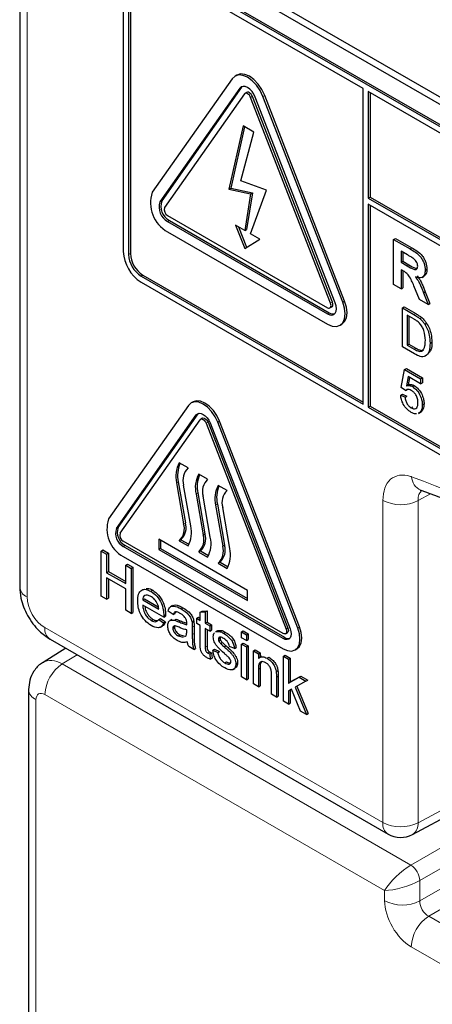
# Paper-space layout 'Blatt2' of a CAD drawing. Header units: millimetres. Extents: x 5 to 418, y 2 to 292.
# Tile 13 of 87: x 139.95 to 143.23, y 148.68 to 156.52. Entities that reach past the tile are written whole.
import ezdxf

# ---------------------------------------------------------------- set-up
doc = ezdxf.new("R2010")
doc.units = ezdxf.units.MM

psp = doc.layouts.new('Blatt2')

# ---------------------------------------------------------------- linework, layer by layer
at = {"color": 7, "linetype": 'Continuous', "lineweight": 25}
for p, q in [((139.9484, 165.6685), (139.9484, 152.0047)), ((140.8933, 157.2364), (148.0351, 153.1135)), ((140.9438, 157.2655), (148.0148, 153.1835)), ((147.9997, 152.9706), (140.9286, 157.0526)), ((147.9856, 152.9624), (140.9145, 157.0445)), ((142.6823, 155.975), (140.9145, 156.9955)), ((140.7731, 156.9628), (140.7731, 154.6765)), ((140.8155, 156.9383), (140.8155, 154.652)), ((140.8296, 156.9465), (140.8296, 154.6602)), ((141.6406, 156.0538), (141.0042, 155.1483)), ((141.6772, 156.0828), (141.663, 156.0746)), ((141.7018, 155.9776), (141.0654, 155.0721)), ((141.7159, 155.9857), (141.0795, 155.0803)), ((141.7206, 155.9912), (141.7159, 155.9857)), ((142.6823, 153.46), (142.6823, 155.975)), ((141.7385, 155.9319), (141.1021, 155.0264)), ((141.7572, 155.9442), (141.743, 155.936)), ((142.4239, 154.2633), (141.7875, 155.9036)), ((142.4381, 154.2715), (141.8017, 155.9117)), ((142.4607, 154.2666), (141.8243, 155.9069)), ((142.5219, 154.2721), (141.8855, 155.9123)), ((142.536, 154.2803), (141.8996, 155.9205)), ((142.7247, 155.9505), (142.7247, 155.1014)), ((147.9856, 152.9134), (142.7247, 155.9505)), ((142.7388, 155.9423), (142.7388, 155.1095)), ((141.7277, 155.6768), (141.6143, 155.1741)), ((141.7386, 155.6706), (141.6285, 155.1823)), ((141.8119, 155.6282), (141.7277, 155.6768)), ((141.7098, 155.2391), (141.8119, 155.6282)), ((141.6143, 155.1741), (141.6285, 155.1823)), ((141.6143, 155.1741), (141.7875, 155.1354)), ((141.6285, 155.1823), (141.8017, 155.1435)), ((141.9135, 155.1656), (141.7098, 155.2391)), ((141.7875, 155.1354), (141.7412, 154.8436)), ((141.8017, 155.1435), (141.7553, 154.8517)), ((141.7875, 154.8168), (141.9135, 155.1656)), ((141.7875, 155.1354), (141.8017, 155.1435)), ((142.7247, 155.1014), (142.7388, 155.1095)), ((142.7247, 155.1014), (148.0846, 152.0072)), ((142.7388, 155.1095), (148.0846, 152.0235)), ((148.0846, 151.9582), (142.7247, 155.0524)), ((142.7247, 155.0524), (142.7247, 153.4355)), ((142.7388, 155.0442), (142.7388, 153.4437)), ((141.1266, 154.9633), (142.3994, 154.2285)), ((141.1266, 154.9143), (142.3994, 154.1795)), ((141.1408, 154.9224), (142.4136, 154.1877)), ((141.7412, 154.8436), (141.6681, 154.8858)), ((141.6681, 154.8858), (141.7412, 154.7015)), ((141.6907, 154.8728), (141.7552, 154.71)), ((141.1266, 154.8326), (142.3994, 154.0978)), ((141.7412, 154.8436), (141.7553, 154.8517)), ((141.8606, 154.7747), (141.7875, 154.8168)), ((142.9263, 154.7726), (142.9405, 154.7807)), ((142.9405, 154.7807), (143.071, 154.7054)), ((141.7412, 154.7015), (141.8606, 154.7747)), ((142.9263, 154.4133), (142.9263, 154.7726)), ((142.9263, 154.7726), (143.0569, 154.6972)), ((143.037, 154.6488), (142.9861, 154.6782)), ((142.9861, 154.6782), (142.9861, 154.5906)), ((143.0003, 154.67), (143.0003, 154.5988)), ((142.9861, 154.5906), (143.0003, 154.5988)), ((142.9861, 154.5906), (143.0343, 154.5628)), ((143.0003, 154.5988), (143.0485, 154.571)), ((140.9145, 154.4805), (142.6823, 153.46)), ((140.9286, 154.4887), (142.6823, 153.4764)), ((142.9995, 154.523), (142.9861, 154.5308)), ((142.9861, 154.5308), (142.9861, 154.3788)), ((143.0003, 154.5225), (143.0003, 154.3869)), ((143.1528, 154.47), (143.1687, 154.4792)), ((143.1776, 154.528), (143.1917, 154.5361)), ((140.9145, 154.4315), (147.9856, 150.3495)), ((142.9861, 154.3788), (142.9263, 154.4133)), ((142.9861, 154.3788), (143.0003, 154.3869)), ((143.1316, 154.2948), (143.0874, 154.4019)), ((143.1638, 154.3473), (143.178, 154.3555)), ((143.1638, 154.3473), (143.2015, 154.2544)), ((143.178, 154.3555), (143.2157, 154.2626)), ((142.4194, 154.2265), (142.4336, 154.2347)), ((142.9961, 154.226), (143.0103, 154.2342)), ((143.0103, 154.2342), (143.1021, 154.1812)), ((143.2015, 154.2544), (143.1316, 154.2948)), ((143.2015, 154.2544), (143.2157, 154.2626)), ((142.9961, 153.9157), (142.9961, 154.226)), ((142.9961, 154.226), (143.088, 154.173)), ((143.0885, 154.1369), (143.034, 154.1684)), ((143.034, 154.1684), (143.034, 153.9297)), ((143.0482, 154.1602), (143.0482, 153.9378)), ((143.1355, 154.1411), (143.1496, 154.1493)), ((142.4994, 154.0879), (142.5136, 154.0961)), ((143.1745, 154.0964), (143.1887, 154.1045)), ((143.0924, 153.8602), (142.9961, 153.9157)), ((143.034, 153.9297), (143.0482, 153.9378)), ((143.034, 153.9297), (143.0894, 153.8977)), ((143.0482, 153.9378), (143.1035, 153.9059)), ((143.2166, 153.9453), (143.2307, 153.9535)), ((142.9858, 153.5915), (143.0133, 153.7347)), ((143.0133, 153.7347), (143.0275, 153.7429)), ((143.0133, 153.7347), (143.1408, 153.6612)), ((143.0275, 153.7429), (143.1549, 153.6693)), ((143.0415, 153.6787), (143.0278, 153.6062)), ((143.1408, 153.6214), (143.0415, 153.6787)), ((143.0278, 153.6062), (143.042, 153.6144)), ((143.0529, 153.6722), (143.042, 153.6144)), ((143.0757, 153.5993), (143.0899, 153.6074)), ((143.1408, 153.6612), (143.1549, 153.6693)), ((143.1408, 153.6612), (143.1408, 153.6214)), ((143.1408, 153.6214), (143.1549, 153.6295)), ((143.1549, 153.6693), (143.1549, 153.6295)), ((142.9823, 153.5299), (142.9965, 153.538)), ((142.9823, 153.5299), (143.0168, 153.514)), ((143.0202, 153.5677), (142.9858, 153.5915)), ((142.9965, 153.538), (143.0309, 153.5221)), ((143.0168, 153.514), (143.0309, 153.5221)), ((143.0202, 153.5677), (143.0344, 153.5758)), ((141.2931, 153.4495), (140.6567, 152.544)), ((141.3286, 153.4775), (141.3145, 153.4693)), ((142.7247, 153.4355), (142.7388, 153.4437)), ((142.7388, 153.4437), (147.9997, 150.4067)), ((143.1546, 153.4533), (143.1687, 153.4615)), ((140.718, 152.4678), (141.3544, 153.3733)), ((140.7321, 152.476), (141.3685, 153.3815)), ((141.3685, 153.3815), (141.3721, 153.3858)), ((142.7247, 153.4355), (147.9856, 150.3985)), ((143.066, 153.4298), (143.0802, 153.438)), ((143.1242, 153.3854), (143.1401, 153.3946)), ((143.134, 153.3925), (143.1245, 153.3895)), ((143.134, 153.3925), (143.1482, 153.4006)), ((140.7486, 152.4298), (141.385, 153.3352)), ((141.4036, 153.3476), (141.3895, 153.3394)), ((141.434, 153.307), (142.0704, 151.6667)), ((141.4481, 153.3151), (142.0845, 151.6749)), ((141.4646, 153.3097), (142.101, 151.6694)), ((142.1622, 151.6749), (141.5258, 153.3152)), ((142.1764, 151.6831), (141.54, 153.3233)), ((141.2893, 152.9505), (141.2186, 152.9913)), ((141.4448, 152.8607), (141.3741, 152.9015)), ((141.1973, 152.833), (141.2539, 152.5064)), ((141.2114, 152.8411), (141.2681, 152.5146)), ((141.3105, 152.4883), (141.2539, 152.8148)), ((141.3529, 152.7431), (141.4095, 152.4166)), ((141.367, 152.7513), (141.4236, 152.4248)), ((141.6004, 152.7709), (141.5297, 152.8117)), ((141.4661, 152.3985), (141.4095, 152.725)), ((141.5226, 152.6615), (141.5792, 152.335)), ((141.5084, 152.6533), (141.565, 152.3268)), ((141.6217, 152.3087), (141.565, 152.6352)), ((142.0459, 151.6319), (140.7731, 152.3666)), ((141.763, 151.9748), (141.0559, 152.383)), ((141.0559, 152.383), (141.0559, 152.3013)), ((141.0701, 152.3748), (141.0701, 152.3095)), ((141.2327, 152.3789), (141.2186, 152.3707)), ((141.2186, 152.3707), (141.2893, 152.3299)), ((141.2327, 152.3789), (141.2964, 152.3421)), ((140.5968, 152.2887), (140.611, 152.2969)), ((140.5968, 151.9294), (140.5968, 152.2887)), ((140.5968, 152.2887), (140.6407, 152.2634)), ((140.611, 152.2969), (140.6549, 152.2716)), ((140.6407, 152.2634), (140.6549, 152.2716)), ((140.6549, 152.2716), (140.6549, 152.1242)), ((142.0459, 151.591), (140.7731, 152.3258)), ((142.06, 151.5992), (140.7872, 152.334)), ((141.0701, 152.3095), (141.0559, 152.3013)), ((141.0559, 152.3013), (141.763, 151.8931)), ((141.0701, 152.3095), (141.763, 151.9094)), ((141.3883, 152.2891), (141.3741, 152.2809)), ((141.3741, 152.2809), (141.4448, 152.2401)), ((141.3883, 152.2891), (141.452, 152.2523)), ((140.6407, 152.2634), (140.6407, 152.116)), ((140.7731, 152.2441), (142.0459, 151.5094)), ((141.5438, 152.1993), (141.5297, 152.1911)), ((141.5297, 152.1911), (141.6004, 152.1503)), ((141.5438, 152.1993), (141.6075, 152.1625)), ((140.6407, 152.116), (140.6549, 152.1242)), ((140.6407, 152.116), (140.7923, 152.0285)), ((140.6549, 152.1242), (140.7923, 152.0448)), ((140.7923, 152.1759), (140.8064, 152.1841)), ((140.7923, 152.0285), (140.7923, 152.1759)), ((140.7923, 152.1759), (140.8362, 152.1506)), ((140.8064, 152.1841), (140.8503, 152.1587)), ((140.8362, 152.1506), (140.8503, 152.1587)), ((140.8362, 152.1506), (140.8362, 151.7913)), ((140.8503, 152.1587), (140.8503, 151.7994)), ((140.7923, 151.987), (140.6407, 152.0745)), ((140.6407, 152.0745), (140.6407, 151.9041)), ((140.6549, 152.0664), (140.6549, 151.9123)), ((140.7923, 151.8166), (140.7923, 151.987)), ((140.9931, 151.9678), (141.0073, 151.976)), ((141.763, 151.8931), (141.763, 151.9748)), ((140.6407, 151.9041), (140.5968, 151.9294)), ((140.6407, 151.9041), (140.6549, 151.9123)), ((140.9279, 151.8995), (140.9421, 151.9077)), ((140.9279, 151.8995), (141.0556, 151.8258)), ((140.9421, 151.9077), (141.0523, 151.8441)), ((140.8362, 151.7913), (140.7923, 151.8166)), ((140.8362, 151.7913), (140.8503, 151.7994)), ((141.0953, 151.7615), (140.9279, 151.8581)), ((141.1712, 151.7821), (141.1313, 151.8097)), ((141.1662, 151.8543), (141.1503, 151.8451)), ((141.1912, 151.8032), (141.1854, 151.7903)), ((141.2344, 151.8286), (141.2485, 151.8367)), ((141.3866, 151.8), (141.4008, 151.8081)), ((141.3866, 151.8), (141.4265, 151.8031)), ((141.3866, 151.7361), (141.3866, 151.8)), ((141.4008, 151.8081), (141.4407, 151.8113)), ((141.4265, 151.8031), (141.4407, 151.8113)), ((141.4265, 151.8031), (141.4265, 151.713)), ((141.4407, 151.8113), (141.4407, 151.7212)), ((140.9959, 151.7359), (141.01, 151.7441)), ((141.0551, 151.7432), (141.0693, 151.7514)), ((141.0551, 151.7432), (141.0942, 151.716)), ((141.0693, 151.7514), (141.1083, 151.7242)), ((141.0942, 151.716), (141.1083, 151.7242)), ((141.0953, 151.7615), (141.1094, 151.7696)), ((141.0954, 151.7732), (141.1096, 151.7813)), ((141.1601, 151.7429), (141.1442, 151.7337)), ((141.1712, 151.7821), (141.1854, 151.7903)), ((141.1802, 151.7368), (141.1944, 151.7449)), ((141.3209, 151.721), (141.335, 151.7292)), ((141.3587, 151.7522), (141.3729, 151.7603)), ((141.3587, 151.7107), (141.3587, 151.7522)), ((141.3587, 151.7522), (141.3866, 151.7361)), ((141.3729, 151.7603), (141.3866, 151.7524)), ((141.4265, 151.713), (141.4407, 151.7212)), ((141.4407, 151.7212), (141.4766, 151.7005)), ((141.0694, 151.6817), (141.0853, 151.6909)), ((141.1672, 151.6723), (141.1814, 151.6805)), ((141.2787, 151.6468), (141.2789, 151.66)), ((141.3228, 151.6806), (141.3228, 151.6244)), ((141.337, 151.6887), (141.337, 151.6325)), ((141.3866, 151.6946), (141.3587, 151.7107)), ((141.3866, 151.5473), (141.3866, 151.6946)), ((141.4265, 151.713), (141.4624, 151.6923)), ((141.4624, 151.6509), (141.4265, 151.6716)), ((141.4265, 151.6716), (141.4265, 151.5226)), ((141.4407, 151.6634), (141.4407, 151.5308)), ((141.4624, 151.6923), (141.4766, 151.7005)), ((141.4624, 151.6923), (141.4624, 151.6509)), ((141.4624, 151.6509), (141.4766, 151.659)), ((141.4766, 151.7005), (141.4766, 151.659)), ((141.5227, 151.6534), (141.5068, 151.6442)), ((141.5095, 151.6437), (141.5153, 151.6479)), ((141.5153, 151.6479), (141.5295, 151.6561)), ((141.5236, 151.6519), (141.5295, 151.6561)), ((141.571, 151.6342), (141.5851, 151.6424)), ((141.7137, 151.644), (141.7279, 151.6521)), ((141.7137, 151.644), (141.7536, 151.6209)), ((141.7137, 151.5979), (141.7137, 151.644)), ((141.7279, 151.6521), (141.7677, 151.6291)), ((142.0659, 151.6299), (142.08, 151.638)), ((140.1898, 151.5866), (142.8817, 150.0326)), ((141.2109, 151.6118), (141.225, 151.62)), ((141.2109, 151.6118), (141.2501, 151.6011)), ((141.225, 151.62), (141.2642, 151.6092)), ((141.2625, 151.608), (141.2728, 151.6138)), ((141.5302, 151.5863), (141.5444, 151.5945)), ((141.5344, 151.5701), (141.5485, 151.5783)), ((141.5476, 151.552), (141.5617, 151.5602)), ((141.7536, 151.5749), (141.7137, 151.5979)), ((141.7536, 151.6209), (141.7677, 151.6291)), ((141.7536, 151.6209), (141.7536, 151.5749)), ((141.7536, 151.5749), (141.7677, 151.583)), ((141.7677, 151.6291), (141.7677, 151.583)), ((140.3163, 151.5136), (140.134, 151.4009)), ((141.3348, 151.5034), (141.2949, 151.5265)), ((141.3348, 151.5034), (141.3489, 151.5116)), ((141.4468, 151.4756), (141.4609, 151.4838)), ((141.4864, 151.4989), (141.5005, 151.507)), ((141.4864, 151.4989), (141.5262, 151.4804)), ((141.5005, 151.507), (141.5404, 151.4886)), ((141.5262, 151.4804), (141.5404, 151.4886)), ((141.5777, 151.5246), (141.5919, 151.5327)), ((141.6579, 151.5104), (141.618, 151.5288)), ((141.6579, 151.5104), (141.672, 151.5185)), ((141.7137, 151.5472), (141.7279, 151.5554)), ((141.7137, 151.2847), (141.7137, 151.5472)), ((141.7137, 151.5472), (141.7536, 151.5242)), ((141.7279, 151.5554), (141.7677, 151.5324)), ((141.7536, 151.5242), (141.7677, 151.5324)), ((141.7536, 151.5242), (141.7536, 151.2617)), ((141.7677, 151.5324), (141.7677, 151.2698)), ((141.8094, 151.492), (141.8236, 151.5001)), ((141.8094, 151.2294), (141.8094, 151.492)), ((141.8094, 151.492), (141.8493, 151.4689)), ((141.8236, 151.5001), (141.8635, 151.4771)), ((142.1409, 151.5), (142.155, 151.5081)), ((141.4624, 151.4678), (141.4766, 151.4759)), ((141.4624, 151.4678), (141.4664, 151.4268)), ((141.4664, 151.4268), (141.4805, 151.435)), ((141.4766, 151.4759), (141.4805, 151.435)), ((141.5812, 151.398), (141.5954, 151.4062)), ((141.8493, 151.4689), (141.8635, 151.4771)), ((141.8493, 151.4689), (141.8493, 151.4323)), ((141.8744, 151.4496), (141.8584, 151.4404)), ((141.8635, 151.4771), (141.8635, 151.4433)), ((141.9186, 151.4336), (141.9327, 151.4417)), ((142.0495, 151.4501), (142.0636, 151.4583)), ((142.0495, 151.0909), (142.0495, 151.4501)), ((142.0495, 151.4501), (142.0893, 151.4271)), ((142.0636, 151.4583), (142.1035, 151.4353)), ((142.0893, 151.4271), (142.1035, 151.4353)), ((142.0893, 151.4271), (142.0893, 151.2365)), ((142.1035, 151.4353), (142.1035, 151.2447)), ((141.6482, 151.3443), (141.6642, 151.3535)), ((141.6698, 151.3889), (141.684, 151.3971)), ((141.8493, 151.3472), (141.8493, 151.2064)), ((141.8635, 151.3553), (141.8635, 151.2146)), ((141.9909, 151.3284), (142.005, 151.3365)), ((141.7536, 151.2617), (141.7137, 151.2847)), ((141.7536, 151.2617), (141.7677, 151.2698)), ((141.953, 151.1465), (141.953, 151.3033)), ((141.9929, 151.2841), (141.9929, 151.1235)), ((142.0071, 151.2923), (142.0071, 151.1317)), ((142.0893, 151.2365), (142.1727, 151.2822)), ((142.0893, 151.2365), (142.1035, 151.2447)), ((142.1035, 151.2447), (142.1869, 151.2904)), ((142.2283, 151.2502), (142.141, 151.2024)), ((142.1727, 151.2822), (142.1869, 151.2904)), ((142.1727, 151.2822), (142.2283, 151.2502)), ((142.1869, 151.2904), (142.2424, 151.2584)), ((142.2283, 151.2502), (142.2424, 151.2584)), ((140.0193, 151.1855), (140.0193, 148.4542)), ((141.8493, 151.2064), (141.8094, 151.2294)), ((141.8493, 151.2064), (141.8635, 151.2146)), ((142.1122, 151.1867), (142.0893, 151.1741)), ((142.0893, 151.1741), (142.0893, 151.0678)), ((142.1035, 151.1819), (142.1035, 151.076)), ((142.1856, 151.0123), (142.1122, 151.1867)), ((142.141, 151.2024), (142.2323, 150.9853)), ((142.1552, 151.2102), (142.2464, 150.9935)), ((141.9929, 151.1235), (141.953, 151.1465)), ((141.9929, 151.1235), (142.0071, 151.1317)), ((142.0893, 151.0678), (142.0495, 151.0909)), ((142.0893, 151.0678), (142.1035, 151.076)), ((142.2323, 150.9853), (142.1856, 151.0123)), ((142.2323, 150.9853), (142.2464, 150.9935)), ((143.0764, 150.0297), (143.8999, 150.4724))]:
    psp.add_line(p, q, dxfattribs=at)
at = {"color": 7, "linetype": 'Continuous', "lineweight": 18}
for p, q in [((140.007, 165.5868), (140.007, 151.9231)), ((141.7018, 155.9776), (141.7159, 155.9857)), ((141.7875, 155.9036), (141.8017, 155.9117)), ((141.8855, 155.9123), (141.8996, 155.9205)), ((141.0654, 155.0721), (141.0795, 155.0803)), ((141.1266, 154.9143), (141.1408, 154.9224)), ((143.0569, 154.6972), (143.071, 154.7054)), ((140.8155, 154.652), (140.8296, 154.6602)), ((143.0343, 154.5628), (143.0485, 154.571)), ((140.9145, 154.4805), (140.9286, 154.4887)), ((142.4239, 154.2633), (142.4381, 154.2715)), ((142.5219, 154.2721), (142.536, 154.2803)), ((142.3994, 154.1795), (142.4136, 154.1877)), ((143.088, 154.173), (143.1021, 154.1812)), ((143.0894, 153.8977), (143.1035, 153.9059)), ((141.3544, 153.3733), (141.3685, 153.3815)), ((141.434, 153.307), (141.4481, 153.3151)), ((141.5258, 153.3152), (141.54, 153.3233)), ((141.2114, 152.8411), (141.1973, 152.833)), ((141.367, 152.7513), (141.3529, 152.7431)), ((143.2208, 152.7449), (143.1206, 152.6907)), ((141.5226, 152.6615), (141.5084, 152.6533)), ((142.8403, 150.1242), (142.8403, 152.6921)), ((143.1206, 152.6907), (143.1206, 150.1228)), ((141.2681, 152.5146), (141.2539, 152.5064)), ((140.718, 152.4678), (140.7321, 152.476)), ((141.4236, 152.4248), (141.4095, 152.4166)), ((140.7731, 152.3258), (140.7872, 152.334)), ((141.5792, 152.335), (141.565, 152.3268)), ((141.213, 151.7245), (141.2271, 151.7326)), ((140.1484, 151.6782), (142.8403, 150.1242)), ((141.3228, 151.6806), (141.337, 151.6887)), ((142.0704, 151.6667), (142.0845, 151.6749)), ((142.1622, 151.6749), (142.1764, 151.6831)), ((141.3228, 151.6244), (141.337, 151.6325)), ((142.0459, 151.591), (142.06, 151.5992)), ((141.4265, 151.5226), (141.4407, 151.5308)), ((140.4063, 151.4616), (140.2875, 151.3882)), ((140.2875, 151.3882), (143.0639, 149.7854)), ((141.8493, 151.3472), (141.8635, 151.3553)), ((141.9929, 151.2841), (142.0071, 151.2923)), ((140.0779, 151.1039), (140.0779, 148.3725)), ((142.8542, 149.5828), (140.1486, 151.1447)), ((143.1206, 150.1228), (143.87, 150.5257)), ((143.0639, 149.7854), (143.9033, 150.2701)), ((143.9033, 150.1068), (143.1346, 149.663)), ((143.1346, 149.4997), (143.9634, 149.9781)), ((144.1048, 149.8965), (143.2053, 149.3772)), ((143.1346, 149.663), (143.1346, 149.4997)), ((142.8542, 149.5011), (142.8542, 149.5828)), ((143.2053, 149.3772), (146.001, 147.7633)), ((145.862, 147.5198), (143.0663, 149.1337))]:
    psp.add_line(p, q, dxfattribs=at)
at = {"color": 7, "linetype": 'Continuous', "lineweight": 25, "flags": 128}
for points in [[(141.8855, 155.9123), (141.863, 155.9591), (141.8337, 156.002), (141.7996, 156.038), (141.763, 156.0647), (141.7264, 156.0803), (141.6923, 156.0836), (141.663, 156.0746), (141.6406, 156.0538)], [(141.8996, 155.9205), (141.8772, 155.9673), (141.8479, 156.0102), (141.8138, 156.0462), (141.7772, 156.0729), (141.7406, 156.0884), (141.7065, 156.0918), (141.6772, 156.0828)], [(141.8243, 155.9069), (141.813, 155.9303), (141.7984, 155.9517), (141.7813, 155.9697), (141.763, 155.983), (141.7447, 155.9908), (141.7277, 155.9925), (141.713, 155.988), (141.7018, 155.9776)], [(141.7875, 155.9036), (141.783, 155.9129), (141.7772, 155.9215), (141.7704, 155.9287), (141.763, 155.9341), (141.7557, 155.9372), (141.7489, 155.9378), (141.743, 155.936), (141.7385, 155.9319)], [(141.8017, 155.9117), (141.7972, 155.9211), (141.7913, 155.9297), (141.7845, 155.9369), (141.7772, 155.9422), (141.7699, 155.9453), (141.763, 155.946), (141.7572, 155.9442)], [(142.3994, 154.0978), (142.436, 154.0823), (142.4701, 154.0789), (142.4994, 154.0879), (142.5219, 154.1088), (142.536, 154.14), (142.5408, 154.1795), (142.536, 154.2246), (142.5219, 154.2721)], [(142.3994, 154.1795), (142.4177, 154.1717), (142.4348, 154.17), (142.4494, 154.1745), (142.4607, 154.185), (142.4677, 154.2006), (142.4701, 154.2203), (142.4677, 154.2429), (142.4607, 154.2666)], [(142.3994, 154.2285), (142.4067, 154.2254), (142.4136, 154.2247), (142.4194, 154.2265), (142.4239, 154.2307), (142.4267, 154.2369), (142.4277, 154.2448), (142.4267, 154.2538), (142.4239, 154.2633)], [(142.4336, 154.2347), (142.4336, 154.2347), (142.4381, 154.2388), (142.4409, 154.2451), (142.4419, 154.253), (142.4409, 154.262), (142.4381, 154.2715)], [(142.5136, 154.0961), (142.5136, 154.0961), (142.536, 154.117), (142.5502, 154.1482), (142.555, 154.1877), (142.5502, 154.2327), (142.536, 154.2803)], [(141.5258, 153.3152), (141.5045, 153.3596), (141.4767, 153.4003), (141.4442, 153.4345), (141.4095, 153.4599), (141.3747, 153.4747), (141.3423, 153.4779), (141.3145, 153.4693), (141.2931, 153.4495)], [(141.54, 153.3233), (141.5186, 153.3678), (141.4908, 153.4085), (141.4584, 153.4427), (141.4236, 153.4681), (141.3888, 153.4829), (141.3564, 153.4861), (141.3286, 153.4775)], [(141.3544, 153.3733), (141.3645, 153.3827), (141.3777, 153.3868), (141.393, 153.3853), (141.4095, 153.3782), (141.4259, 153.3662), (141.4413, 153.35), (141.4545, 153.3307), (141.4646, 153.3097)], [(141.385, 153.3352), (141.3895, 153.3394), (141.3953, 153.3412), (141.4022, 153.3405), (141.4095, 153.3374), (141.4168, 153.3321), (141.4236, 153.3249), (141.4295, 153.3163), (141.434, 153.307)], [(141.4036, 153.3476), (141.4095, 153.3494), (141.4163, 153.3487), (141.4236, 153.3456), (141.4309, 153.3402), (141.4378, 153.333), (141.4436, 153.3245), (141.4481, 153.3151)], [(142.0459, 151.5094), (142.0806, 151.4946), (142.113, 151.4914), (142.1409, 151.5), (142.1622, 151.5198), (142.1756, 151.5494), (142.1802, 151.587), (142.1756, 151.6298), (142.1622, 151.6749)], [(142.101, 151.6694), (142.1073, 151.648), (142.1095, 151.6278), (142.1073, 151.61), (142.101, 151.596), (142.0909, 151.5866), (142.0777, 151.5825), (142.0623, 151.584), (142.0459, 151.591)], [(142.0704, 151.6667), (142.0732, 151.6572), (142.0742, 151.6482), (142.0732, 151.6403), (142.0704, 151.634), (142.0659, 151.6299), (142.06, 151.6281), (142.0532, 151.6287), (142.0459, 151.6319)], [(142.0845, 151.6749), (142.0873, 151.6654), (142.0883, 151.6564), (142.0873, 151.6485), (142.0845, 151.6422), (142.08, 151.638), (142.08, 151.638)], [(142.155, 151.5081), (142.155, 151.5081), (142.1764, 151.5279), (142.1898, 151.5576), (142.1944, 151.5951), (142.1898, 151.6379), (142.1764, 151.6831)]]:
    psp.add_lwpolyline(points, dxfattribs=at)
at = {"color": 7, "linetype": 'Continuous', "lineweight": 25}
for centre, radius, start, end in [((141.2536, 155.0635), 0.2635, 161.22155, 241.18981), ((141.1901, 155.0297), 0.1317, 161.22155, 241.18981), ((141.2043, 155.0379), 0.1317, 161.22155, 241.18981), ((141.152, 155.0094), 0.0527, 161.22155, 241.18981), ((141.0801, 154.6905), 0.3074, 182.60548, 237.39452), ((141.0304, 154.6618), 0.2152, 182.60548, 237.39452), ((141.0446, 154.6699), 0.2152, 182.60548, 237.39452), ((142.4441, 154.2319), 0.0537, 235.41042, 282.80707), ((141.4134, 152.8845), 0.2222, 151.27729, 193.42304), ((141.4373, 152.893), 0.2318, 156.00649, 192.94493), ((141.3828, 152.8537), 0.1347, 134.01933, 196.77055), ((141.569, 152.7947), 0.2222, 151.27729, 193.42304), ((141.5929, 152.8032), 0.2318, 156.00649, 192.94493), ((141.5384, 152.7639), 0.1347, 134.01933, 196.77055), ((141.7245, 152.7049), 0.2222, 151.27729, 193.42304), ((141.7484, 152.7134), 0.2318, 156.00649, 192.94493), ((141.694, 152.6741), 0.1347, 134.01933, 196.77055), ((140.8937, 152.4635), 0.2503, 161.22155, 241.18981), ((141.125, 152.4676), 0.1347, 314.01933, 16.77055), ((141.1391, 152.4757), 0.1347, 314.01933, 16.77055), ((140.8302, 152.4297), 0.1186, 161.22155, 241.18981), ((140.8444, 152.4378), 0.1186, 161.22155, 241.18981), ((140.7985, 152.4128), 0.0527, 161.22155, 241.18981), ((141.0944, 152.4367), 0.2222, 331.27729, 13.42304), ((141.2947, 152.3859), 0.1347, 314.01933, 16.77055), ((141.2806, 152.3778), 0.1347, 314.01933, 16.77055), ((141.25, 152.3469), 0.2222, 331.27729, 13.42304), ((141.4361, 152.288), 0.1347, 314.01933, 16.77055), ((141.4503, 152.2961), 0.1347, 314.01933, 16.77055), ((141.4055, 152.2571), 0.2222, 331.27729, 13.42304), ((142.0876, 151.6394), 0.0488, 235.53544, 281.56071), ((142.9817, 150.2058), 0.2, 240.00269, 298.26557)]:
    psp.add_arc(centre, radius, start, end, dxfattribs=at)
at = {"color": 7, "linetype": 'Continuous', "lineweight": 18}
for centre, radius, start, end in [((139.7494, 143.908), 9.567, 50.30384, 69.70154), ((143.1931, 152.8886), 0.125, 183.53753, 246.70464), ((142.9818, 152.9659), 0.3082, 242.65648, 296.76622), ((140.0442, 152.0116), 0.0961, 184.12934, 247.1908), ((140.2437, 151.6662), 0.0961, 172.814, 235.87382), ((140.4564, 151.1304), 0.3081, 123.22971, 177.34769), ((140.1151, 151.1924), 0.0961, 184.09355, 247.19438), ((142.9356, 150.1121), 0.0961, 172.814, 235.87382), ((142.9818, 150.3979), 0.3082, 242.65648, 296.76622), ((143.0209, 150.1131), 0.1002, 303.65664, 5.53018), ((142.9763, 149.6532), 0.1586, 3.52223, 56.47777), ((142.9958, 149.7748), 0.3082, 242.65648, 296.76622), ((143.3741, 149.1194), 0.3081, 123.22971, 177.34769)]:
    psp.add_arc(centre, radius, start, end, dxfattribs=at)
for centre, major_axis, ratio, start_param, end_param in [((140.1484, 151.8415), (-0.1, 0.1732), 0.577557, 0.785632, 2.356124), ((140.29, 151.1447), (-0.1552, 0.2567), 0.577285, 5.486388, 6.284613), ((140.1486, 151.063), (-0.05, 0.0866), 0.577206, 5.498021, 7.068512), ((142.9956, 149.6644), (0.1536, 0.1415), 0.264838, 0.885369, 2.438712), ((142.9956, 149.6644), (0.1993, 0.0623), 0.264711, 3.844438, 5.397781), ((143.0664, 149.3787), (-0.15, 0.2598), 0.577557, 0.785632, 2.356124), ((143.2078, 149.4603), (-0.05, 0.0866), 0.618558, 0.785635, 2.356127)]:
    psp.add_ellipse(centre, major_axis=major_axis, ratio=ratio, start_param=start_param, end_param=end_param, dxfattribs=at)
at = {"color": 7, "linetype": 'Continuous', "lineweight": 25}
for points, knots in [([(143.071, 154.7054), (143.0852, 154.697), (143.1133, 154.6802), (143.1493, 154.6508), (143.1713, 154.6166), (143.1875, 154.5798), (143.1901, 154.5536), (143.1917, 154.5361)], [0, 0, 0, 0, 0.251138, 0.500538, 0.625743, 0.751054, 1, 1, 1, 1]), ([(143.0846, 154.6202), (143.0757, 154.6258), (143.0598, 154.6357), (143.044, 154.6448), (143.037, 154.6488)], [0, 0, 0, 0, 0.559921, 1, 1, 1, 1]), ([(143.0569, 154.6972), (143.071, 154.6888), (143.0992, 154.672), (143.1352, 154.6426), (143.1572, 154.6085), (143.1734, 154.5717), (143.1759, 154.5454), (143.1776, 154.528)], [0, 0, 0, 0, 0.251138, 0.500538, 0.625743, 0.751054, 1, 1, 1, 1]), ([(143.1178, 154.5594), (143.1174, 154.5655), (143.1165, 154.5776), (143.1052, 154.6019), (143.0924, 154.6133), (143.0846, 154.6202)], [0, 0, 0, 0, 0.281084, 0.561281, 1, 1, 1, 1]), ([(143.0343, 154.5628), (143.0519, 154.552), (143.0739, 154.5384), (143.0996, 154.5315), (143.1103, 154.5348), (143.1169, 154.5446), (143.1175, 154.5544), (143.1178, 154.5594)], [0, 0, 0, 0, 0.500908, 0.625718, 0.750365, 0.875021, 1, 1, 1, 1]), ([(143.0485, 154.571), (143.0663, 154.5594), (143.0874, 154.5457), (143.107, 154.542), (143.11, 154.5415)], [0, 0, 0, 0, 0.846639, 1, 1, 1, 1]), ([(143.0874, 154.4019), (143.0761, 154.4302), (143.0606, 154.4694), (143.0247, 154.5088), (143.008, 154.5183), (142.9995, 154.523)], [0, 0, 0, 0, 0.560986, 0.779305, 1, 1, 1, 1]), ([(143.1776, 154.528), (143.1766, 154.5147), (143.1745, 154.4882), (143.1543, 154.4671), (143.1273, 154.4647), (143.1088, 154.471), (143.0996, 154.4742)], [0, 0, 0, 0, 0.279943, 0.558974, 0.779184, 1, 1, 1, 1]), ([(143.0996, 154.4742), (143.1091, 154.4609), (143.1247, 154.4391), (143.1407, 154.4051), (143.1527, 154.3763), (143.1601, 154.357), (143.1638, 154.3473)], [0, 0, 0, 0, 0.339561, 0.559573, 0.779778, 1, 1, 1, 1]), ([(143.1137, 154.4824), (143.1232, 154.4691), (143.1388, 154.4472), (143.1548, 154.4133), (143.1668, 154.3844), (143.1743, 154.3651), (143.178, 154.3555)], [0, 0, 0, 0, 0.339561, 0.559573, 0.779778, 1, 1, 1, 1]), ([(143.1917, 154.5361), (143.191, 154.5225), (143.1895, 154.497), (143.1747, 154.4856), (143.1679, 154.4803)], [0, 0, 0, 0, 0.537571, 1, 1, 1, 1]), ([(143.088, 154.173), (143.0969, 154.1678), (143.1129, 154.1585), (143.1286, 154.1464), (143.1355, 154.1411)], [0, 0, 0, 0, 0.560174, 1, 1, 1, 1]), ([(143.1021, 154.1812), (143.1111, 154.176), (143.127, 154.1667), (143.1427, 154.1546), (143.1496, 154.1493)], [0, 0, 0, 0, 0.560174, 1, 1, 1, 1]), ([(143.1496, 154.1493), (143.1576, 154.142), (143.1718, 154.1291), (143.1835, 154.112), (143.1887, 154.1045)], [0, 0, 0, 0, 0.559847, 1, 1, 1, 1]), ([(143.1329, 154.1049), (143.1247, 154.1119), (143.1101, 154.1244), (143.0951, 154.1331), (143.0885, 154.1369)], [0, 0, 0, 0, 0.559255, 1, 1, 1, 1]), ([(143.1787, 153.9678), (143.1775, 153.9932), (143.1758, 154.0285), (143.1543, 154.0779), (143.14, 154.0959), (143.1329, 154.1049)], [0, 0, 0, 0, 0.55915, 0.78004, 1, 1, 1, 1]), ([(143.1355, 154.1411), (143.1434, 154.1339), (143.1576, 154.121), (143.1694, 154.1039), (143.1745, 154.0964)], [0, 0, 0, 0, 0.559847, 1, 1, 1, 1]), ([(143.1745, 154.0964), (143.1825, 154.0823), (143.1983, 154.0543), (143.2136, 154.0012), (143.2154, 153.9665), (143.2166, 153.9453)], [0, 0, 0, 0, 0.279769, 0.559929, 1, 1, 1, 1]), ([(143.1887, 154.1045), (143.1966, 154.0905), (143.2124, 154.0625), (143.2277, 154.0093), (143.2296, 153.9747), (143.2307, 153.9535)], [0, 0, 0, 0, 0.279769, 0.559929, 1, 1, 1, 1]), ([(143.2166, 153.9453), (143.2152, 153.9234), (143.2125, 153.8798), (143.1852, 153.8372), (143.1388, 153.8356), (143.1079, 153.852), (143.0924, 153.8602)], [0, 0, 0, 0, 0.28084, 0.559952, 0.779068, 1, 1, 1, 1]), ([(143.1529, 153.883), (143.1618, 153.895), (143.178, 153.9166), (143.1785, 153.9521), (143.1787, 153.9678)], [0, 0, 0, 0, 0.5574522, 1, 1, 1, 1]), ([(143.2307, 153.9535), (143.2303, 153.9304), (143.2296, 153.8948), (143.2122, 153.8756), (143.2061, 153.8688)], [0, 0, 0, 0, 0.648204, 1, 1, 1, 1]), ([(143.0894, 153.8977), (143.1024, 153.8902), (143.1257, 153.8768), (143.1446, 153.8811), (143.1529, 153.883)], [0, 0, 0, 0, 0.561861, 1, 1, 1, 1]), ([(143.1035, 153.9059), (143.1166, 153.8983), (143.1398, 153.885), (143.1587, 153.8893), (143.167, 153.8912)], [0, 0, 0, 0, 0.561861, 1, 1, 1, 1]), ([(143.0278, 153.6062), (143.036, 153.608), (143.0505, 153.6111), (143.068, 153.6029), (143.0757, 153.5993)], [0, 0, 0, 0, 0.559939, 1, 1, 1, 1]), ([(143.042, 153.6144), (143.0501, 153.6162), (143.0647, 153.6193), (143.0822, 153.6111), (143.0899, 153.6074)], [0, 0, 0, 0, 0.559939, 1, 1, 1, 1]), ([(143.0757, 153.5993), (143.088, 153.5903), (143.1126, 153.5724), (143.1387, 153.529), (143.1527, 153.4879), (143.154, 153.4648), (143.1546, 153.4533)], [0, 0, 0, 0, 0.2791704, 0.5587975, 0.7791691, 1, 1, 1, 1]), ([(143.0899, 153.6074), (143.1022, 153.5985), (143.1268, 153.5806), (143.1528, 153.5372), (143.1668, 153.496), (143.1681, 153.473), (143.1687, 153.4615)], [0, 0, 0, 0, 0.2791704, 0.5587975, 0.7791691, 1, 1, 1, 1]), ([(143.0658, 153.3942), (143.0541, 153.4021), (143.0306, 153.4178), (143.003, 153.4565), (142.9867, 153.4958), (142.9838, 153.5185), (142.9823, 153.5299)], [0, 0, 0, 0, 0.28007, 0.559249, 0.779432, 1, 1, 1, 1]), ([(143.0662, 153.569), (143.0611, 153.5716), (143.0511, 153.5768), (143.0371, 153.5788), (143.0309, 153.5742), (143.0281, 153.5721)], [0, 0, 0, 0, 0.353598, 0.706329, 1, 1, 1, 1]), ([(143.1201, 153.4708), (143.1196, 153.4809), (143.1185, 153.5009), (143.1058, 153.5326), (143.0861, 153.5562), (143.0728, 153.5647), (143.0662, 153.569)], [0, 0, 0, 0, 0.280653, 0.559595, 0.77929, 1, 1, 1, 1]), ([(143.0168, 153.514), (143.0182, 153.505), (143.0211, 153.4873), (143.0326, 153.461), (143.0492, 153.4409), (143.0604, 153.4335), (143.066, 153.4298)], [0, 0, 0, 0, 0.280714, 0.559926, 0.779622, 1, 1, 1, 1]), ([(143.066, 153.4298), (143.0749, 153.4258), (143.0925, 153.4178), (143.1107, 153.4283), (143.119, 153.4477), (143.1198, 153.4631), (143.1201, 153.4708)], [0, 0, 0, 0, 0.279539, 0.558252, 0.778884, 1, 1, 1, 1]), ([(143.1546, 153.4533), (143.1536, 153.4391), (143.152, 153.4138), (143.1395, 153.399), (143.134, 153.3925)], [0, 0, 0, 0, 0.559726, 1, 1, 1, 1]), ([(143.1687, 153.4615), (143.1678, 153.4473), (143.1661, 153.4219), (143.1536, 153.4071), (143.1482, 153.4006)], [0, 0, 0, 0, 0.559726, 1, 1, 1, 1]), ([(143.1091, 153.3846), (143.1061, 153.3833), (143.0942, 153.3782), (143.0779, 153.3874), (143.0658, 153.3942)], [0, 0, 0, 0, 0.258464, 1, 1, 1, 1]), ([(143.1366, 152.7756), (143.1366, 152.7756), (143.1328, 152.7746), (143.1394, 152.7736), (143.146, 152.7726)], [0, 0, 0, 0, 0.006192, 1, 1, 1, 1]), ([(143.1438, 152.7737), (143.2389, 152.739), (143.5155, 152.6382), (143.9803, 152.4296), (144.5369, 152.1315), (145.0944, 151.7808), (145.5411, 151.4607), (145.8001, 151.2553), (145.876, 151.1951)], [0, 0, 0, 0, 0.106109, 0.308603, 0.511101, 0.713584, 0.916095, 1, 1, 1, 1]), ([(139.9484, 152.0047), (139.9505, 151.9741), (139.9558, 151.8963), (140.0064, 151.7705), (140.0898, 151.6554), (140.1602, 151.607), (140.1898, 151.5866)], [0, 0, 0, 0, 0.187821, 0.477899, 0.78076, 1, 1, 1, 1]), ([(140.888, 151.8904), (140.889, 151.9093), (140.891, 151.947), (140.9162, 151.9804), (140.9534, 151.9869), (140.9799, 151.9742), (140.9931, 151.9678)], [0, 0, 0, 0, 0.2807476, 0.5597747, 0.7796663, 1, 1, 1, 1]), ([(140.9545, 151.9888), (140.959, 151.9899), (140.9744, 151.9937), (140.9937, 151.9833), (141.0073, 151.976)], [0, 0, 0, 0, 0.29546, 1, 1, 1, 1]), ([(140.9931, 151.9678), (141.0096, 151.9561), (141.0426, 151.9327), (141.0777, 151.8739), (141.0935, 151.819), (141.0948, 151.7885), (141.0954, 151.7732)], [0, 0, 0, 0, 0.279366, 0.558398, 0.778885, 1, 1, 1, 1]), ([(141.0073, 151.976), (141.0238, 151.9643), (141.0567, 151.9408), (141.0919, 151.8821), (141.1076, 151.8272), (141.1089, 151.7966), (141.1096, 151.7813)], [0, 0, 0, 0, 0.279366, 0.558398, 0.778885, 1, 1, 1, 1]), ([(140.9952, 151.6949), (140.9784, 151.7063), (140.9449, 151.7292), (140.9073, 151.7875), (140.8901, 151.8437), (140.8887, 151.8748), (140.888, 151.8904)], [0, 0, 0, 0, 0.279952, 0.558661, 0.778994, 1, 1, 1, 1]), ([(140.9929, 151.9265), (140.984, 151.9308), (140.9662, 151.9393), (140.9448, 151.9357), (140.9311, 151.9217), (140.929, 151.9069), (140.9279, 151.8995)], [0, 0, 0, 0, 0.28019, 0.559728, 0.779642, 1, 1, 1, 1]), ([(141.0409, 151.8768), (141.033, 151.8886), (141.0188, 151.9098), (141.0008, 151.9214), (140.9929, 151.9265)], [0, 0, 0, 0, 0.558512, 1, 1, 1, 1]), ([(141.0556, 151.8258), (141.0545, 151.8352), (141.0527, 151.8519), (141.0445, 151.8692), (141.0409, 151.8768)], [0, 0, 0, 0, 0.560674, 1, 1, 1, 1]), ([(140.9279, 151.8581), (140.9292, 151.8455), (140.9316, 151.8203), (140.9483, 151.7822), (140.9715, 151.7524), (140.9877, 151.7414), (140.9959, 151.7359)], [0, 0, 0, 0, 0.280633, 0.559687, 0.779661, 1, 1, 1, 1]), ([(140.9449, 151.8483), (140.9457, 151.8415), (140.9479, 151.8222), (140.9626, 151.7904), (140.9856, 151.7606), (141.0019, 151.7496), (141.01, 151.7441)], [0, 0, 0, 0, 0.171818, 0.493083, 0.746331, 1, 1, 1, 1]), ([(141.1313, 151.8097), (141.135, 151.8219), (141.1423, 151.8462), (141.1817, 151.8553), (141.2143, 151.8387), (141.2344, 151.8286)], [0, 0, 0, 0, 0.28043, 0.559303, 1, 1, 1, 1]), ([(141.1674, 151.8518), (141.1747, 151.8549), (141.1971, 151.8648), (141.2278, 151.848), (141.2485, 151.8367)], [0, 0, 0, 0, 0.323837, 1, 1, 1, 1]), ([(141.2272, 151.7912), (141.2204, 151.7949), (141.2068, 151.8023), (141.188, 151.8062), (141.1765, 151.7966), (141.173, 151.787), (141.1712, 151.7821)], [0, 0, 0, 0, 0.280855, 0.559751, 0.7795, 1, 1, 1, 1]), ([(141.2344, 151.8286), (141.2552, 151.8153), (141.2841, 151.7968), (141.3139, 151.7521), (141.3186, 151.7314), (141.3209, 151.721)], [0, 0, 0, 0, 0.559253, 0.779195, 1, 1, 1, 1]), ([(141.2485, 151.8367), (141.2693, 151.8234), (141.2983, 151.8049), (141.3281, 151.7602), (141.3327, 151.7396), (141.335, 151.7292)], [0, 0, 0, 0, 0.559253, 0.779195, 1, 1, 1, 1]), ([(141.0942, 151.716), (141.0897, 151.7055), (141.0808, 151.6846), (141.0459, 151.6712), (141.0145, 151.6859), (140.9952, 151.6949)], [0, 0, 0, 0, 0.2806132, 0.5608329, 1, 1, 1, 1]), ([(140.9959, 151.7359), (141.0027, 151.7324), (141.0164, 151.7254), (141.04, 151.7232), (141.0494, 151.7356), (141.0551, 151.7432)], [0, 0, 0, 0, 0.281282, 0.561906, 1, 1, 1, 1]), ([(141.01, 151.7441), (141.017, 151.7403), (141.0293, 151.7337), (141.0401, 151.734), (141.0448, 151.7341)], [0, 0, 0, 0, 0.568403, 1, 1, 1, 1]), ([(141.1083, 151.7242), (141.1045, 151.7126), (141.0995, 151.6977), (141.0871, 151.6938), (141.0843, 151.6929)], [0, 0, 0, 0, 0.776004, 1, 1, 1, 1]), ([(141.0954, 151.7732), (141.0954, 151.771), (141.0954, 151.7671), (141.0953, 151.7632), (141.0953, 151.7615)], [0, 0, 0, 0, 0.559999, 1, 1, 1, 1]), ([(141.1096, 151.7813), (141.1096, 151.7791), (141.1095, 151.7752), (141.1094, 151.7713), (141.1094, 151.7696)], [0, 0, 0, 0, 0.559999, 1, 1, 1, 1]), ([(141.1274, 151.6928), (141.1282, 151.702), (141.13, 151.7204), (141.1474, 151.7404), (141.1678, 151.7381), (141.1802, 151.7368)], [0, 0, 0, 0, 0.280458, 0.560983, 1, 1, 1, 1]), ([(141.1802, 151.7368), (141.1863, 151.7348), (141.1971, 151.7313), (141.2081, 151.7265), (141.213, 151.7245)], [0, 0, 0, 0, 0.559918, 1, 1, 1, 1]), ([(141.1944, 151.7449), (141.2004, 151.743), (141.2113, 151.7395), (141.2223, 151.7347), (141.2271, 151.7326)], [0, 0, 0, 0, 0.559918, 1, 1, 1, 1]), ([(141.213, 151.7245), (141.2255, 151.7191), (141.2477, 151.7095), (141.2693, 151.704), (141.2787, 151.7016)], [0, 0, 0, 0, 0.560185, 1, 1, 1, 1]), ([(141.2271, 151.7326), (141.2396, 151.7271), (141.257, 151.7194), (141.274, 151.715), (141.2788, 151.7137)], [0, 0, 0, 0, 0.7156486, 1, 1, 1, 1]), ([(141.2687, 151.7534), (141.2615, 151.7624), (141.2486, 151.7784), (141.2338, 151.7873), (141.2272, 151.7912)], [0, 0, 0, 0, 0.557871, 1, 1, 1, 1]), ([(141.2789, 151.7122), (141.2788, 151.7197), (141.2786, 151.7329), (141.2717, 151.7472), (141.2687, 151.7534)], [0, 0, 0, 0, 0.561903, 1, 1, 1, 1]), ([(141.3209, 151.721), (141.3216, 151.7133), (141.3228, 151.6995), (141.3228, 151.6864), (141.3228, 151.6806)], [0, 0, 0, 0, 0.559817, 1, 1, 1, 1]), ([(141.335, 151.7292), (141.3357, 151.7215), (141.3369, 151.7077), (141.337, 151.6945), (141.337, 151.6887)], [0, 0, 0, 0, 0.559817, 1, 1, 1, 1]), ([(141.2018, 151.5756), (141.1914, 151.5823), (141.1706, 151.5957), (141.1448, 151.628), (141.1295, 151.6632), (141.1281, 151.6829), (141.1274, 151.6928)], [0, 0, 0, 0, 0.280815, 0.55969, 0.779696, 1, 1, 1, 1]), ([(141.2189, 151.6804), (141.2075, 151.6856), (141.1933, 151.692), (141.1783, 151.6915), (141.1722, 151.688), (141.1681, 151.6817), (141.1675, 151.6754), (141.1672, 151.6723)], [0, 0, 0, 0, 0.50028, 0.625326, 0.750269, 0.875147, 1, 1, 1, 1]), ([(141.1672, 151.6723), (141.1677, 151.6678), (141.1685, 151.6587), (141.1756, 151.6441), (141.1893, 151.6258), (141.202, 151.6176), (141.2109, 151.6118)], [0, 0, 0, 0, 0.186565, 0.373467, 0.560613, 1, 1, 1, 1]), ([(141.184, 151.6913), (141.1835, 151.6907), (141.1817, 151.688), (141.1815, 151.6838), (141.1814, 151.6805)], [0, 0, 0, 0, 0.239444, 1, 1, 1, 1]), ([(141.1814, 151.6805), (141.1818, 151.676), (141.1827, 151.6669), (141.1897, 151.6522), (141.2034, 151.6339), (141.2161, 151.6257), (141.225, 151.62)], [0, 0, 0, 0, 0.186565, 0.373467, 0.560613, 1, 1, 1, 1]), ([(141.2789, 151.66), (141.2679, 151.6628), (141.2482, 151.6679), (141.2279, 151.6765), (141.2189, 151.6804)], [0, 0, 0, 0, 0.55976, 1, 1, 1, 1]), ([(141.2728, 151.6138), (141.2749, 151.6192), (141.2786, 151.6288), (141.2787, 151.6413), (141.2787, 151.6468)], [0, 0, 0, 0, 0.558995, 1, 1, 1, 1]), ([(141.2787, 151.7016), (141.2788, 151.7036), (141.2788, 151.7071), (141.2789, 151.7107), (141.2789, 151.7122)], [0, 0, 0, 0, 0.560023, 1, 1, 1, 1]), ([(141.4903, 151.6046), (141.491, 151.6175), (141.4917, 151.6312), (141.4994, 151.6364), (141.4998, 151.6368)], [0, 0, 0, 0, 0.9416213, 1, 1, 1, 1]), ([(141.5153, 151.6479), (141.5251, 151.6483), (141.5426, 151.649), (141.5623, 151.6388), (141.571, 151.6342)], [0, 0, 0, 0, 0.558938, 1, 1, 1, 1]), ([(141.5295, 151.6561), (141.5392, 151.6565), (141.5567, 151.6572), (141.5764, 151.6469), (141.5851, 151.6424)], [0, 0, 0, 0, 0.558938, 1, 1, 1, 1]), ([(141.5851, 151.6424), (141.5963, 151.6352), (141.6186, 151.6208), (141.6485, 151.5895), (141.6668, 151.5516), (141.6703, 151.5296), (141.672, 151.5185)], [0, 0, 0, 0, 0.280737, 0.560427, 0.77945, 1, 1, 1, 1]), ([(141.2829, 151.5656), (141.2693, 151.5618), (141.245, 151.5549), (141.215, 151.5693), (141.2018, 151.5756)], [0, 0, 0, 0, 0.5599714, 1, 1, 1, 1]), ([(141.2949, 151.5265), (141.2917, 151.5339), (141.2861, 151.5471), (141.2839, 151.56), (141.2829, 151.5656)], [0, 0, 0, 0, 0.559697, 1, 1, 1, 1]), ([(141.3228, 151.6244), (141.3229, 151.6112), (141.3229, 151.5895), (141.3238, 151.559), (141.3263, 151.532), (141.332, 151.513), (141.3348, 151.5034)], [0, 0, 0, 0, 0.340206, 0.560339, 0.780175, 1, 1, 1, 1]), ([(141.337, 151.6325), (141.337, 151.6194), (141.3371, 151.5977), (141.3379, 151.5671), (141.3405, 151.5401), (141.3461, 151.5211), (141.3489, 151.5116)], [0, 0, 0, 0, 0.340206, 0.560339, 0.780175, 1, 1, 1, 1]), ([(141.5788, 151.4714), (141.5586, 151.4891), (141.5333, 151.5111), (141.5075, 151.5461), (141.4941, 151.5725), (141.4918, 151.5918), (141.4903, 151.6046)], [0, 0, 0, 0, 0.501321, 0.626592, 0.751817, 1, 1, 1, 1]), ([(141.5739, 151.5911), (141.5642, 151.5964), (141.5498, 151.6044), (141.536, 151.6006), (141.5309, 151.5942), (141.5304, 151.5889), (141.5302, 151.5863)], [0, 0, 0, 0, 0.49977, 0.749095, 0.874592, 1, 1, 1, 1]), ([(141.5302, 151.5863), (141.5305, 151.5834), (141.5309, 151.5781), (141.5333, 151.5726), (141.5344, 151.5701)], [0, 0, 0, 0, 0.559236, 1, 1, 1, 1]), ([(141.5344, 151.5701), (141.5366, 151.5664), (141.5404, 151.5598), (141.5454, 151.5544), (141.5476, 151.552)], [0, 0, 0, 0, 0.559084, 1, 1, 1, 1]), ([(141.5456, 151.6019), (141.5456, 151.6019), (141.5444, 151.6002), (141.5444, 151.5973), (141.5444, 151.5945)], [0, 0, 0, 0, 0.0206726, 1, 1, 1, 1]), ([(141.5444, 151.5945), (141.5446, 151.5915), (141.545, 151.5863), (141.5475, 151.5807), (141.5485, 151.5783)], [0, 0, 0, 0, 0.559236, 1, 1, 1, 1]), ([(141.5485, 151.5783), (141.5507, 151.5746), (141.5545, 151.5679), (141.5595, 151.5626), (141.5617, 151.5602)], [0, 0, 0, 0, 0.559084, 1, 1, 1, 1]), ([(141.5617, 151.5602), (141.5673, 151.555), (141.5773, 151.5457), (141.5874, 151.5367), (141.5919, 151.5327)], [0, 0, 0, 0, 0.559965, 1, 1, 1, 1]), ([(141.571, 151.6342), (141.5822, 151.627), (141.6045, 151.6126), (141.6343, 151.5813), (141.6527, 151.5434), (141.6561, 151.5214), (141.6579, 151.5104)], [0, 0, 0, 0, 0.280737, 0.560427, 0.77945, 1, 1, 1, 1]), ([(141.618, 151.5288), (141.6166, 151.536), (141.6137, 151.5503), (141.5975, 151.5756), (141.5829, 151.5852), (141.5739, 151.5911)], [0, 0, 0, 0, 0.280304, 0.560237, 1, 1, 1, 1]), ([(141.4383, 151.4391), (141.432, 151.443), (141.4195, 151.4507), (141.4015, 151.4695), (141.3843, 151.5057), (141.3857, 151.5301), (141.3866, 151.5473)], [0, 0, 0, 0, 0.187433, 0.373821, 0.559462, 1, 1, 1, 1]), ([(141.4265, 151.5226), (141.426, 151.5142), (141.4254, 151.5038), (141.4316, 151.4897), (141.4376, 151.4814), (141.4431, 151.4779), (141.4468, 151.4756)], [0, 0, 0, 0, 0.499596, 0.625239, 0.750354, 1, 1, 1, 1]), ([(141.4407, 151.5308), (141.4402, 151.5224), (141.4395, 151.5119), (141.4457, 151.4979), (141.4518, 151.4895), (141.4573, 151.4861), (141.4609, 151.4838)], [0, 0, 0, 0, 0.499596, 0.625239, 0.750354, 1, 1, 1, 1]), ([(141.4609, 151.4838), (141.4638, 151.4822), (141.4691, 151.4794), (141.4743, 151.477), (141.4766, 151.4759)], [0, 0, 0, 0, 0.5599652, 1, 1, 1, 1]), ([(141.5808, 151.3568), (141.5682, 151.3648), (141.5431, 151.3807), (141.5108, 151.4192), (141.4928, 151.4617), (141.4885, 151.4865), (141.4864, 151.4989)], [0, 0, 0, 0, 0.2807392, 0.5592969, 0.7793109, 1, 1, 1, 1]), ([(141.5262, 151.4804), (141.5278, 151.4712), (141.531, 151.4529), (141.5504, 151.4188), (141.5695, 151.4059), (141.5812, 151.398)], [0, 0, 0, 0, 0.281314, 0.561069, 1, 1, 1, 1]), ([(141.5476, 151.552), (141.5532, 151.5468), (141.5632, 151.5375), (141.5733, 151.5285), (141.5777, 151.5246)], [0, 0, 0, 0, 0.559965, 1, 1, 1, 1]), ([(141.5777, 151.5246), (141.5984, 151.5065), (141.6243, 151.4839), (141.6516, 151.4488), (141.6623, 151.4287), (141.6689, 151.4078), (141.6695, 151.3952), (141.6698, 151.3889)], [0, 0, 0, 0, 0.500446, 0.625396, 0.750274, 0.875069, 1, 1, 1, 1]), ([(141.5919, 151.5327), (141.6126, 151.5146), (141.6384, 151.492), (141.6657, 151.457), (141.6765, 151.4369), (141.683, 151.416), (141.6837, 151.4034), (141.684, 151.3971)], [0, 0, 0, 0, 0.500446, 0.625396, 0.750274, 0.875069, 1, 1, 1, 1]), ([(141.4664, 151.4268), (141.4612, 151.4286), (141.4519, 151.4318), (141.4425, 151.4369), (141.4383, 151.4391)], [0, 0, 0, 0, 0.560078, 1, 1, 1, 1]), ([(141.4468, 151.4756), (141.4497, 151.4741), (141.4549, 151.4712), (141.4601, 151.4688), (141.4624, 151.4678)], [0, 0, 0, 0, 0.5599652, 1, 1, 1, 1]), ([(141.6163, 151.4364), (141.6094, 151.4433), (141.5971, 151.4556), (141.5844, 151.4666), (141.5788, 151.4714)], [0, 0, 0, 0, 0.559788, 1, 1, 1, 1]), ([(141.5812, 151.398), (141.5873, 151.3948), (141.5995, 151.3882), (141.6156, 151.3859), (141.6275, 151.3921), (141.6291, 151.4022), (141.6299, 151.4072)], [0, 0, 0, 0, 0.281188, 0.560952, 0.781095, 1, 1, 1, 1]), ([(141.5954, 151.4062), (141.6015, 151.4027), (141.6125, 151.3965), (141.6224, 151.3962), (141.6268, 151.3961)], [0, 0, 0, 0, 0.560785, 1, 1, 1, 1]), ([(141.6299, 151.4072), (141.6297, 151.41), (141.6292, 151.4155), (141.6244, 151.4262), (141.6194, 151.4325), (141.6163, 151.4364)], [0, 0, 0, 0, 0.279757, 0.5598387, 1, 1, 1, 1]), ([(141.8493, 151.4323), (141.854, 151.4366), (141.8633, 151.445), (141.8869, 151.4485), (141.9066, 151.4392), (141.9186, 151.4336)], [0, 0, 0, 0, 0.280554, 0.560815, 1, 1, 1, 1]), ([(141.9075, 151.3985), (141.9008, 151.4017), (141.8875, 151.4082), (141.8694, 151.4075), (141.8503, 151.392), (141.8497, 151.3657), (141.8493, 151.3472)], [0, 0, 0, 0, 0.187273, 0.374362, 0.56054, 1, 1, 1, 1]), ([(141.88, 151.4105), (141.877, 151.4085), (141.8632, 151.3993), (141.8634, 151.3746), (141.8635, 151.3553)], [0, 0, 0, 0, 0.217533, 1, 1, 1, 1]), ([(141.9186, 151.4336), (141.9279, 151.4273), (141.9464, 151.4149), (141.9703, 151.3873), (141.9853, 151.3562), (141.989, 151.3376), (141.9909, 151.3284)], [0, 0, 0, 0, 0.280216, 0.559971, 0.779636, 1, 1, 1, 1]), ([(141.9327, 151.4417), (141.942, 151.4355), (141.9605, 151.423), (141.9845, 151.3954), (141.9994, 151.3643), (142.0031, 151.3458), (142.005, 151.3365)], [0, 0, 0, 0, 0.280216, 0.559971, 0.779636, 1, 1, 1, 1]), ([(140.1367, 151.3997), (140.1318, 151.3976), (140.1001, 151.3841), (140.0602, 151.3342), (140.0248, 151.262), (140.0211, 151.2106), (140.0193, 151.1855)], [0, 0, 0, 0, 0.062383, 0.400489, 0.7071, 1, 1, 1, 1]), ([(141.6698, 151.3889), (141.6679, 151.3762), (141.6641, 151.3508), (141.6307, 151.3343), (141.5997, 151.3483), (141.5808, 151.3568)], [0, 0, 0, 0, 0.279926, 0.560038, 1, 1, 1, 1]), ([(141.684, 151.3971), (141.6826, 151.3835), (141.6806, 151.3634), (141.6669, 151.3581), (141.6625, 151.3564)], [0, 0, 0, 0, 0.679034, 1, 1, 1, 1]), ([(141.953, 151.3033), (141.953, 151.3126), (141.9529, 151.3312), (141.9447, 151.3614), (141.9265, 151.3856), (141.9138, 151.3942), (141.9075, 151.3985)], [0, 0, 0, 0, 0.28168, 0.559785, 0.779587, 1, 1, 1, 1]), ([(141.9909, 151.3284), (141.9916, 151.3199), (141.9929, 151.3049), (141.9929, 151.2905), (141.9929, 151.2841)], [0, 0, 0, 0, 0.559791, 1, 1, 1, 1]), ([(142.005, 151.3365), (142.0057, 151.3281), (142.0071, 151.313), (142.0071, 151.2986), (142.0071, 151.2923)], [0, 0, 0, 0, 0.559791, 1, 1, 1, 1])]:
    psp.add_open_spline(points, degree=3, knots=knots, dxfattribs=at)
at = {"color": 7, "linetype": 'Continuous', "lineweight": 18}
for points, knots in [([(143.0683, 152.8808), (143.0659, 152.8817), (143.0324, 152.893), (142.9701, 152.8993), (142.8984, 152.8665), (142.8497, 152.7969), (142.8434, 152.727), (142.8403, 152.6921)], [0, 0, 0, 0, 0.019366, 0.264509, 0.509654, 0.754828, 1, 1, 1, 1]), ([(143.1206, 152.6907), (143.1216, 152.7085), (143.1233, 152.7391), (143.1382, 152.7571), (143.1445, 152.7647)], [0, 0, 0, 0, 0.581742, 1, 1, 1, 1])]:
    psp.add_open_spline(points, degree=3, knots=knots, dxfattribs=at)

doc.saveas('drawing.dxf')
